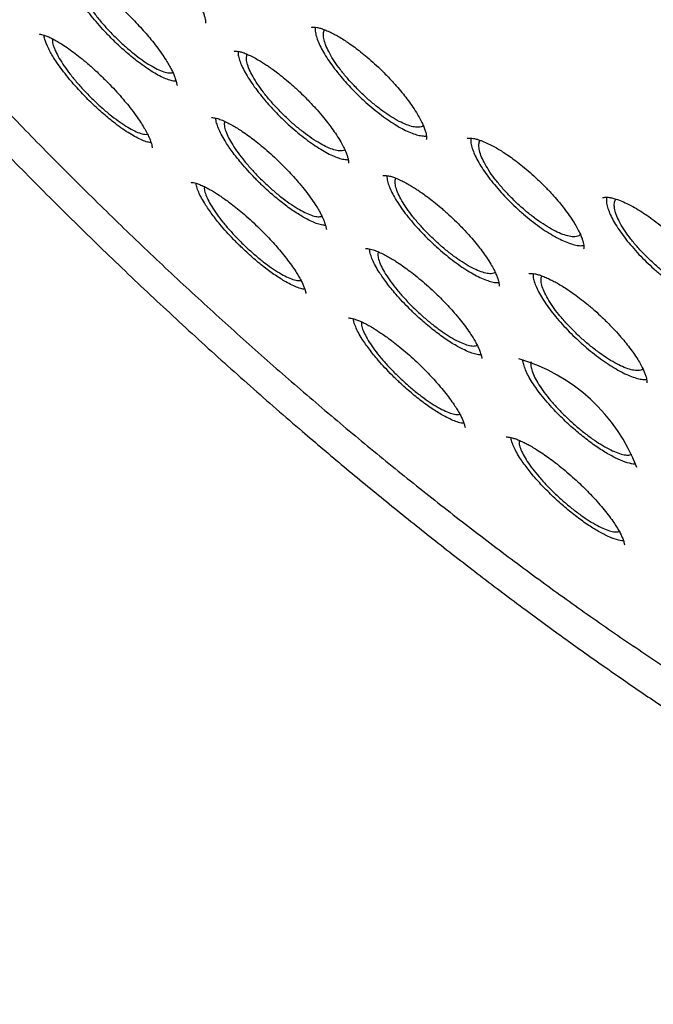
# Model space of a CAD drawing. Header units: millimetres. Extents: x 8 to 1577, y 12 to 2534.
# Tile 13 of 65: x 1322 to 1336, y 854 to 875. Entities that reach past the tile are written whole.
import ezdxf

# ---------------------------------------------------------------- set-up
doc = ezdxf.new("R2010")
doc.units = ezdxf.units.MM

msp = doc.modelspace()

# ---------------------------------------------------------------- linework, layer by layer
at = {"color": 7, "linetype": 'Continuous', "lineweight": 30}
for p, q in [((1328.137, 875.162), (1328.134, 875.159)), ((1331.503, 872.762), (1331.499, 872.758)), ((1334.433, 871.475), (1334.428, 871.472))]:
    msp.add_line(p, q, dxfattribs=at)
msp.add_arc((1331.554, 864.285), 3.86, 20.7125, 74.0872, dxfattribs=at)
for points, knots in [([(1306.867, 905.253), (1306.817, 905.203), (1306.72, 905.11), (1306.598, 904.981), (1306.502, 904.874), (1306.422, 904.78), (1306.353, 904.697), (1306.294, 904.622), (1306.237, 904.549), (1306.183, 904.476), (1306.128, 904.399), (1306.071, 904.316), (1306.011, 904.227), (1305.955, 904.138), (1305.907, 904.059), (1305.866, 903.99), (1305.829, 903.924), (1305.787, 903.849), (1305.738, 903.756), (1305.68, 903.642), (1305.621, 903.519), (1305.564, 903.391), (1305.512, 903.265), (1305.455, 903.121), (1305.397, 902.961), (1305.34, 902.786), (1305.292, 902.623), (1305.25, 902.47), (1305.214, 902.323), (1305.181, 902.174), (1305.15, 902.022), (1305.123, 901.871), (1305.098, 901.716), (1305.076, 901.555), (1305.055, 901.375), (1305.037, 901.176), (1305.023, 900.976), (1305.014, 900.789), (1305.009, 900.627), (1305.007, 900.482), (1305.007, 900.355), (1305.008, 900.244), (1305.011, 900.12), (1305.016, 899.971), (1305.024, 899.786), (1305.039, 899.555), (1305.063, 899.271), (1305.102, 898.926), (1305.154, 898.542), (1305.21, 898.203), (1305.262, 897.921), (1305.303, 897.714), (1305.345, 897.514), (1305.386, 897.332), (1305.423, 897.172), (1305.456, 897.034), (1305.484, 896.92), (1305.507, 896.829), (1305.525, 896.76), (1305.541, 896.697), (1305.56, 896.627), (1305.584, 896.535), (1305.615, 896.421), (1305.655, 896.278), (1305.705, 896.106), (1305.762, 895.912), (1305.824, 895.712), (1305.886, 895.515), (1305.974, 895.244), (1306.09, 894.903), (1306.235, 894.498), (1306.381, 894.106), (1306.537, 893.708), (1306.708, 893.287), (1306.9, 892.833), (1307.116, 892.344), (1307.357, 891.818), (1307.608, 891.293), (1307.863, 890.776), (1308.11, 890.292), (1308.357, 889.822), (1308.597, 889.376), (1308.828, 888.958), (1309.048, 888.567), (1309.227, 888.255), (1309.369, 888.012), (1309.474, 887.833), (1309.567, 887.675), (1309.645, 887.544), (1309.705, 887.444), (1309.755, 887.361), (1309.807, 887.275), (1309.871, 887.17), (1309.953, 887.035), (1310.054, 886.869), (1310.177, 886.671), (1310.318, 886.444), (1310.48, 886.187), (1310.661, 885.904), (1310.941, 885.469), (1311.319, 884.895), (1311.828, 884.143), (1312.375, 883.356), (1312.963, 882.536), (1313.61, 881.657), (1314.319, 880.721), (1315.097, 879.725), (1315.889, 878.743), (1316.693, 877.772), (1317.509, 876.815), (1318.383, 875.815), (1319.323, 874.772), (1320.332, 873.686), (1321.36, 872.611), (1322.413, 871.544), (1323.488, 870.485), (1324.584, 869.439), (1325.692, 868.413), (1326.811, 867.408), (1327.859, 866.495), (1328.841, 865.664), (1329.761, 864.906), (1330.702, 864.152), (1331.663, 863.403), (1332.606, 862.691), (1333.52, 862.02), (1334.392, 861.399), (1335.246, 860.808), (1335.929, 860.351), (1336.447, 860.011), (1336.807, 859.778), (1337.163, 859.551), (1337.506, 859.336), (1337.821, 859.141), (1338.097, 858.972), (1338.315, 858.841), (1338.482, 858.741), (1338.612, 858.663), (1338.743, 858.586), (1338.894, 858.497), (1339.075, 858.391), (1339.283, 858.27), (1339.515, 858.138), (1339.765, 857.996), (1340.075, 857.824), (1340.45, 857.619), (1340.893, 857.381), (1341.368, 857.134), (1341.875, 856.878), (1342.423, 856.609), (1342.987, 856.344), (1343.541, 856.094), (1344.047, 855.875), (1344.507, 855.685), (1344.923, 855.519), (1345.295, 855.377), (1345.636, 855.251), (1345.962, 855.136), (1346.288, 855.025), (1346.621, 854.916), (1346.962, 854.811), (1347.23, 854.732), (1347.419, 854.679), (1347.523, 854.65), (1347.611, 854.626), (1347.685, 854.607), (1347.746, 854.591), (1347.803, 854.576), (1347.87, 854.558), (1347.966, 854.534), (1348.095, 854.502), (1348.26, 854.463), (1348.455, 854.418), (1348.679, 854.37), (1348.961, 854.313), (1349.278, 854.255), (1349.61, 854.202), (1349.908, 854.161), (1350.174, 854.129), (1350.409, 854.106), (1350.614, 854.089), (1350.792, 854.077), (1350.948, 854.069), (1351.088, 854.063), (1351.216, 854.06), (1351.345, 854.058), (1351.485, 854.057), (1351.644, 854.058), (1351.82, 854.063), (1352.045, 854.073), (1352.317, 854.092), (1352.632, 854.125), (1352.96, 854.173), (1353.296, 854.238), (1353.587, 854.308), (1353.834, 854.379), (1354.027, 854.441), (1354.203, 854.504), (1354.357, 854.565), (1354.493, 854.622), (1354.673, 854.703), (1354.907, 854.819), (1355.133, 854.948), (1355.293, 855.049), (1355.384, 855.109), (1355.457, 855.159), (1355.52, 855.204), (1355.583, 855.25), (1355.657, 855.305), (1355.727, 855.36), (1355.786, 855.407), (1355.83, 855.443), (1355.868, 855.475), (1355.901, 855.504), (1355.936, 855.534), (1355.982, 855.574), (1356.046, 855.632), (1356.13, 855.71), (1356.232, 855.809), (1356.304, 855.885), (1356.343, 855.925)], [0, 0, 0, 0, 0.0037612, 0.0071325, 0.010107, 0.0126216, 0.0146703, 0.0165237, 0.0183593, 0.0202922, 0.0221271, 0.0242578, 0.0266634, 0.0289199, 0.0308594, 0.0324824, 0.0338915, 0.0354563, 0.0378364, 0.0405522, 0.0435739, 0.0465749, 0.0494647, 0.0522435, 0.0563858, 0.0602464, 0.0638156, 0.0670119, 0.0701336, 0.0732715, 0.0764258, 0.0797207, 0.0826672, 0.0859454, 0.089555, 0.0934958, 0.0977609, 0.1011933, 0.1042697, 0.1069905, 0.1093558, 0.1113659, 0.1131681, 0.1162293, 0.1195918, 0.1232554, 0.1287259, 0.1347591, 0.1413544, 0.1485111, 0.1519068, 0.1554125, 0.158735, 0.1616796, 0.1642466, 0.1664363, 0.1682487, 0.169684, 0.1707424, 0.1715448, 0.1726326, 0.1740709, 0.1758596, 0.1779986, 0.1807559, 0.1838547, 0.1869237, 0.1899175, 0.1928361, 0.1991899, 0.2051561, 0.2107353, 0.21633, 0.2223797, 0.2287643, 0.2355876, 0.2428494, 0.2505494, 0.2571069, 0.2637725, 0.2700162, 0.2758033, 0.2813764, 0.286449, 0.2910213, 0.2935247, 0.2958481, 0.2979239, 0.2996026, 0.3008786, 0.3017705, 0.3028024, 0.3041496, 0.3058119, 0.3079608, 0.3104772, 0.3133609, 0.3166119, 0.32023, 0.324065, 0.3330153, 0.3418308, 0.3521492, 0.3622765, 0.3722132, 0.3845875, 0.3967737, 0.4088324, 0.4207637, 0.4325677, 0.4442448, 0.4579126, 0.4715784, 0.4852431, 0.4989076, 0.5128207, 0.5267343, 0.5406485, 0.5545636, 0.5684798, 0.5795193, 0.5907973, 0.6023141, 0.6140701, 0.626066, 0.6369469, 0.6477322, 0.6582901, 0.6686206, 0.6731849, 0.6777033, 0.6821759, 0.6865992, 0.6906609, 0.6941574, 0.6970886, 0.6989913, 0.7005465, 0.7020732, 0.7040071, 0.7063509, 0.7090519, 0.712072, 0.7153202, 0.7187966, 0.7241588, 0.7299871, 0.7362819, 0.7430435, 0.7502641, 0.7584749, 0.7661201, 0.7731991, 0.7797114, 0.7856566, 0.7910342, 0.7958441, 0.8005921, 0.8054121, 0.8104062, 0.8155747, 0.8209177, 0.8227558, 0.8243703, 0.825754, 0.8269068, 0.8278287, 0.8286016, 0.8296328, 0.8309777, 0.8331139, 0.8357463, 0.8388751, 0.8425007, 0.8466133, 0.8526963, 0.8582923, 0.8634009, 0.8680217, 0.8721542, 0.875798, 0.8789117, 0.8817373, 0.884285, 0.8865547, 0.8888187, 0.8914116, 0.8943735, 0.8977047, 0.9014056, 0.9072819, 0.913569, 0.9202219, 0.9272412, 0.9345743, 0.9389708, 0.9433168, 0.9472667, 0.9507727, 0.9538342, 0.9566487, 0.9634253, 0.9704035, 0.9730075, 0.9752887, 0.9772005, 0.9784381, 0.9800141, 0.9819288, 0.9840733, 0.9853575, 0.9864916, 0.9874755, 0.9883091, 0.9890629, 0.9901212, 0.991834, 0.9940511, 0.9967728, 1, 1, 1, 1]), ([(1307.827, 903.103), (1307.884, 903.15), (1308.003, 903.246), (1308.197, 903.379), (1308.405, 903.505), (1308.624, 903.62), (1308.853, 903.724), (1309.092, 903.816), (1309.341, 903.898), (1309.6, 903.968), (1309.869, 904.027), (1310.147, 904.075), (1310.435, 904.111), (1310.733, 904.137), (1311.04, 904.151), (1311.356, 904.154), (1311.681, 904.146), (1312.016, 904.127), (1312.36, 904.096), (1312.712, 904.054), (1313.073, 904.001), (1313.442, 903.937), (1313.82, 903.861), (1314.206, 903.774), (1314.6, 903.676), (1315.002, 903.567), (1315.411, 903.447), (1315.827, 903.315), (1316.251, 903.173), (1316.682, 903.019), (1317.119, 902.855), (1317.563, 902.68), (1318.013, 902.494), (1318.469, 902.297), (1318.932, 902.09), (1319.399, 901.872), (1319.873, 901.644), (1320.351, 901.405), (1320.834, 901.157), (1321.323, 900.898), (1321.815, 900.629), (1322.312, 900.35), (1322.813, 900.062), (1323.317, 899.764), (1323.826, 899.457), (1324.337, 899.14), (1324.852, 898.814), (1325.369, 898.479), (1325.889, 898.136), (1326.411, 897.783), (1326.935, 897.423), (1327.461, 897.053), (1327.988, 896.676), (1328.517, 896.291), (1329.047, 895.898), (1329.578, 895.497), (1330.109, 895.088), (1330.641, 894.673), (1331.172, 894.25), (1331.704, 893.821), (1332.235, 893.385), (1332.765, 892.943), (1333.294, 892.494), (1333.822, 892.039), (1334.349, 891.579), (1334.874, 891.112), (1335.396, 890.641), (1335.917, 890.164), (1336.435, 889.683), (1336.951, 889.196), (1337.464, 888.706), (1337.973, 888.21), (1338.479, 887.711), (1338.982, 887.209), (1339.48, 886.702), (1339.974, 886.193), (1340.465, 885.68), (1340.95, 885.164), (1341.431, 884.646), (1341.906, 884.126), (1342.376, 883.603), (1342.841, 883.079), (1343.3, 882.553), (1343.754, 882.026), (1344.201, 881.497), (1344.641, 880.968), (1345.075, 880.438), (1345.503, 879.908), (1345.923, 879.378), (1346.337, 878.848), (1346.742, 878.318), (1347.141, 877.789), (1347.531, 877.261), (1347.914, 876.734), (1348.289, 876.209), (1348.655, 875.685), (1349.013, 875.163), (1349.362, 874.643), (1349.703, 874.126), (1350.034, 873.611), (1350.357, 873.099), (1350.67, 872.59), (1350.974, 872.085), (1351.268, 871.583), (1351.553, 871.086), (1351.828, 870.592), (1352.093, 870.103), (1352.348, 869.618), (1352.592, 869.138), (1352.827, 868.663), (1353.051, 868.193), (1353.264, 867.729), (1353.467, 867.271), (1353.66, 866.818), (1353.841, 866.372), (1354.012, 865.932), (1354.172, 865.499), (1354.32, 865.072), (1354.458, 864.653), (1354.585, 864.241), (1354.7, 863.836), (1354.804, 863.439), (1354.898, 863.05), (1354.979, 862.669), (1355.05, 862.296), (1355.109, 861.931), (1355.157, 861.575), (1355.194, 861.228), (1355.219, 860.89), (1355.234, 860.56), (1355.236, 860.24), (1355.228, 859.93), (1355.209, 859.628), (1355.178, 859.337), (1355.136, 859.055), (1355.084, 858.782), (1355.02, 858.52), (1354.945, 858.267), (1354.859, 858.024), (1354.762, 857.792), (1354.654, 857.569), (1354.535, 857.356), (1354.404, 857.154), (1354.285, 856.99), (1354.206, 856.898), (1354.179, 856.865)], [0, 0, 0, 0, 0.0066712, 0.0138408, 0.0209964, 0.0281344, 0.0352527, 0.0423507, 0.049429, 0.056489, 0.0635328, 0.0705627, 0.0775809, 0.0845897, 0.0915911, 0.0985868, 0.1055785, 0.1125673, 0.1195544, 0.1265405, 0.1335264, 0.1405124, 0.1474989, 0.1544863, 0.1614749, 0.1684646, 0.1754558, 0.1824484, 0.1894425, 0.1964381, 0.2034351, 0.2104336, 0.2174334, 0.2244346, 0.2314371, 0.2384408, 0.2454456, 0.2524516, 0.2594586, 0.2664666, 0.2734756, 0.2804854, 0.2874961, 0.2945075, 0.3015197, 0.3085325, 0.315546, 0.3225601, 0.3295748, 0.33659, 0.3436057, 0.3506219, 0.3576385, 0.3646555, 0.3716728, 0.3786906, 0.3857086, 0.392727, 0.3997456, 0.4067645, 0.4137836, 0.4208029, 0.4278225, 0.4348422, 0.441862, 0.448882, 0.4559021, 0.4629224, 0.4699427, 0.4769631, 0.4839835, 0.491004, 0.4980246, 0.5050451, 0.5120657, 0.5190862, 0.5261067, 0.5331271, 0.5401475, 0.5471678, 0.554188, 0.5612081, 0.568228, 0.5752478, 0.5822675, 0.5892869, 0.5963062, 0.6033253, 0.6103441, 0.6173626, 0.6243809, 0.6313988, 0.6384165, 0.6454337, 0.6524506, 0.6594671, 0.6664832, 0.6734988, 0.6805138, 0.6875284, 0.6945424, 0.7015557, 0.7085684, 0.7155805, 0.7225917, 0.7296022, 0.7366119, 0.7436207, 0.7506285, 0.7576354, 0.7646411, 0.7716458, 0.7786493, 0.7856515, 0.7926525, 0.7996521, 0.8066503, 0.813647, 0.8206423, 0.827636, 0.8346282, 0.8416188, 0.848608, 0.8555959, 0.8625824, 0.869568, 0.8765527, 0.8835371, 0.8905215, 0.8975065, 0.9044928, 0.9114814, 0.9184734, 0.9254703, 0.9324737, 0.9394856, 0.9465081, 0.9535435, 0.9605941, 0.967662, 0.9747491, 0.9818563, 0.9889838, 0.9961302, 1, 1, 1, 1]), ([(1307.648, 902.567), (1307.624, 902.539), (1307.547, 902.449), (1307.427, 902.284), (1307.289, 902.074), (1307.162, 901.853), (1307.047, 901.621), (1306.943, 901.379), (1306.851, 901.126), (1306.77, 900.863), (1306.7, 900.59), (1306.642, 900.308), (1306.596, 900.015), (1306.562, 899.713), (1306.539, 899.401), (1306.528, 899.08), (1306.529, 898.75), (1306.542, 898.411), (1306.566, 898.063), (1306.602, 897.707), (1306.65, 897.342), (1306.71, 896.97), (1306.781, 896.589), (1306.863, 896.201), (1306.957, 895.805), (1307.063, 895.401), (1307.18, 894.991), (1307.308, 894.573), (1307.447, 894.149), (1307.598, 893.718), (1307.759, 893.28), (1307.932, 892.837), (1308.115, 892.387), (1308.309, 891.932), (1308.514, 891.471), (1308.73, 891.004), (1308.955, 890.532), (1309.192, 890.056), (1309.438, 889.574), (1309.695, 889.088), (1309.961, 888.598), (1310.238, 888.104), (1310.524, 887.605), (1310.82, 887.103), (1311.125, 886.598), (1311.44, 886.09), (1311.764, 885.578), (1312.097, 885.064), (1312.438, 884.548), (1312.789, 884.029), (1313.148, 883.508), (1313.515, 882.986), (1313.89, 882.462), (1314.274, 881.937), (1314.665, 881.411), (1315.064, 880.884), (1315.471, 880.357), (1315.884, 879.829), (1316.305, 879.302), (1316.733, 878.774), (1317.167, 878.248), (1317.608, 877.722), (1318.055, 877.197), (1318.508, 876.673), (1318.967, 876.15), (1319.431, 875.63), (1319.901, 875.111), (1320.376, 874.595), (1320.856, 874.081), (1321.341, 873.57), (1321.83, 873.061), (1322.323, 872.556), (1322.821, 872.055), (1323.322, 871.557), (1323.827, 871.063), (1324.335, 870.573), (1324.846, 870.087), (1325.36, 869.606), (1325.877, 869.13), (1326.395, 868.659), (1326.916, 868.193), (1327.439, 867.733), (1327.964, 867.279), (1328.49, 866.83), (1329.017, 866.387), (1329.545, 865.951), (1330.073, 865.522), (1330.602, 865.099), (1331.131, 864.683), (1331.659, 864.274), (1332.188, 863.873), (1332.716, 863.479), (1333.243, 863.093), (1333.768, 862.715), (1334.293, 862.344), (1334.816, 861.982), (1335.337, 861.629), (1335.855, 861.284), (1336.372, 860.948), (1336.886, 860.621), (1337.397, 860.303), (1337.905, 859.994), (1338.41, 859.695), (1338.911, 859.405), (1339.408, 859.124), (1339.902, 858.854), (1340.391, 858.593), (1340.875, 858.343), (1341.356, 858.102), (1341.831, 857.872), (1342.301, 857.652), (1342.766, 857.443), (1343.225, 857.245), (1343.678, 857.057), (1344.126, 856.88), (1344.567, 856.713), (1345.002, 856.558), (1345.431, 856.414), (1345.852, 856.281), (1346.267, 856.159), (1346.675, 856.049), (1347.075, 855.949), (1347.468, 855.862), (1347.853, 855.785), (1348.231, 855.72), (1348.6, 855.667), (1348.961, 855.626), (1349.314, 855.596), (1349.658, 855.578), (1349.994, 855.571), (1350.321, 855.577), (1350.638, 855.594), (1350.947, 855.623), (1351.245, 855.663), (1351.535, 855.716), (1351.814, 855.78), (1352.083, 855.856), (1352.342, 855.944), (1352.591, 856.043), (1352.829, 856.154), (1353.056, 856.276), (1353.273, 856.409), (1353.472, 856.548), (1353.593, 856.647), (1353.65, 856.693)], [0, 0, 0, 0, 0.003066, 0.009994, 0.01693, 0.023877, 0.030838, 0.037815, 0.04481, 0.051823, 0.058853, 0.065899, 0.072959, 0.080031, 0.087114, 0.094205, 0.101302, 0.108404, 0.11551, 0.122619, 0.129728, 0.136838, 0.143948, 0.151058, 0.158166, 0.165273, 0.172379, 0.179484, 0.186587, 0.193688, 0.200788, 0.207887, 0.214984, 0.222079, 0.229174, 0.236267, 0.243359, 0.250449, 0.257539, 0.264628, 0.271715, 0.278802, 0.285888, 0.292973, 0.300057, 0.307141, 0.314223, 0.321306, 0.328387, 0.335468, 0.342549, 0.349629, 0.356709, 0.363788, 0.370867, 0.377945, 0.385024, 0.392101, 0.399179, 0.406256, 0.413333, 0.42041, 0.427487, 0.434563, 0.44164, 0.448716, 0.455792, 0.462868, 0.469944, 0.47702, 0.484095, 0.491171, 0.498247, 0.505322, 0.512398, 0.519474, 0.526549, 0.533625, 0.540701, 0.547777, 0.554853, 0.561929, 0.569005, 0.576081, 0.583158, 0.590235, 0.597311, 0.604389, 0.611466, 0.618544, 0.625621, 0.6327, 0.639778, 0.646857, 0.653937, 0.661016, 0.668096, 0.675177, 0.682258, 0.68934, 0.696422, 0.703505, 0.710589, 0.717673, 0.724758, 0.731844, 0.738931, 0.746019, 0.753107, 0.760197, 0.767288, 0.77438, 0.781473, 0.788567, 0.795663, 0.802761, 0.809859, 0.816959, 0.824061, 0.831164, 0.838269, 0.845376, 0.852483, 0.859593, 0.866703, 0.873814, 0.880926, 0.888038, 0.895148, 0.902257, 0.909364, 0.916466, 0.923563, 0.930652, 0.937733, 0.944802, 0.951858, 0.958898, 0.965922, 0.972928, 0.979917, 0.986887, 0.993842, 1, 1, 1, 1]), ([(1323.405, 877.719), (1323.405, 877.718), (1323.405, 877.718), (1323.415, 877.717), (1323.441, 877.718), (1323.494, 877.711), (1323.567, 877.692), (1323.661, 877.656), (1323.768, 877.606), (1323.877, 877.546), (1323.977, 877.485), (1324.066, 877.428), (1324.151, 877.369), (1324.243, 877.302), (1324.354, 877.216), (1324.486, 877.108), (1324.637, 876.976), (1324.796, 876.826), (1324.964, 876.656), (1325.126, 876.481), (1325.271, 876.309), (1325.389, 876.159), (1325.492, 876.019), (1325.588, 875.876), (1325.671, 875.739), (1325.736, 875.616), (1325.781, 875.515), (1325.812, 875.43), (1325.831, 875.364), (1325.841, 875.309), (1325.843, 875.273), (1325.843, 875.256), (1325.843, 875.255), (1325.843, 875.254)], [0, 0, 0, 0, 0.036913, 0.068169, 0.093649, 0.125571, 0.158226, 0.191859, 0.226265, 0.257689, 0.284644, 0.307057, 0.325839, 0.347811, 0.374314, 0.405349, 0.440923, 0.480635, 0.518819, 0.564598, 0.604513, 0.63856, 0.669697, 0.705085, 0.744994, 0.77766, 0.809394, 0.839121, 0.866873, 0.892934, 0.922785, 0.958514, 1, 1, 1, 1]), ([(1322.783, 876.358), (1322.784, 876.358), (1322.785, 876.356), (1322.804, 876.356), (1322.849, 876.351), (1322.909, 876.335), (1322.982, 876.309), (1323.065, 876.273), (1323.149, 876.23), (1323.238, 876.18), (1323.333, 876.121), (1323.447, 876.046), (1323.568, 875.958), (1323.704, 875.853), (1323.848, 875.734), (1324.003, 875.598), (1324.159, 875.451), (1324.304, 875.305), (1324.436, 875.164), (1324.556, 875.03), (1324.672, 874.891), (1324.786, 874.746), (1324.896, 874.595), (1324.985, 874.462), (1325.055, 874.346), (1325.108, 874.248), (1325.151, 874.159), (1325.179, 874.089), (1325.198, 874.033), (1325.211, 873.987), (1325.219, 873.95), (1325.224, 873.922), (1325.229, 873.907), (1325.229, 873.905), (1325.229, 873.903)], [0, 0, 0, 0, 0.023689, 0.04897, 0.080802, 0.111802, 0.142158, 0.171769, 0.199096, 0.223515, 0.251471, 0.27873, 0.313606, 0.34488, 0.380509, 0.420098, 0.459019, 0.495873, 0.530696, 0.563511, 0.594318, 0.6325, 0.670312, 0.708615, 0.737686, 0.766805, 0.795747, 0.824515, 0.8436, 0.864621, 0.890864, 0.922246, 0.958634, 1, 1, 1, 1]), ([(1325.209, 873.994), (1325.198, 873.994), (1325.159, 873.994), (1325.073, 874.016), (1324.953, 874.06), (1324.818, 874.127), (1324.672, 874.212), (1324.517, 874.316), (1324.329, 874.456), (1324.107, 874.64), (1323.886, 874.845), (1323.7, 875.034), (1323.548, 875.2), (1323.406, 875.367), (1323.277, 875.533), (1323.162, 875.694), (1323.065, 875.848), (1322.985, 875.992), (1322.925, 876.123), (1322.888, 876.238), (1322.871, 876.312), (1322.873, 876.341), (1322.873, 876.343)], [0, 0, 0, 0, 0.020173, 0.07147, 0.122543, 0.174252, 0.225674, 0.276769, 0.32833, 0.405232, 0.482251, 0.533581, 0.584684, 0.636265, 0.687694, 0.738759, 0.790211, 0.841936, 0.892979, 0.944166, 0.996151, 1, 1, 1, 1]), ([(1323.069, 876.27), (1323.065, 876.248), (1323.054, 876.201), (1323.075, 876.095), (1323.123, 875.962), (1323.203, 875.807), (1323.308, 875.639), (1323.438, 875.459), (1323.587, 875.275), (1323.754, 875.089), (1323.93, 874.91), (1324.114, 874.74), (1324.297, 874.586), (1324.478, 874.45), (1324.648, 874.339), (1324.805, 874.253), (1324.942, 874.198), (1325.059, 874.17), (1325.115, 874.178), (1325.143, 874.182)], [0, 0, 0, 0, 0.048755, 0.107356, 0.167654, 0.226227, 0.286496, 0.345057, 0.405314, 0.463884, 0.524152, 0.582748, 0.643045, 0.701673, 0.762003, 0.820652, 0.881002, 0.939651, 1, 1, 1, 1]), ([(1322.252, 875.018), (1322.254, 875.017), (1322.257, 875.014), (1322.291, 875.009), (1322.352, 874.993), (1322.428, 874.964), (1322.517, 874.923), (1322.614, 874.872), (1322.724, 874.807), (1322.849, 874.725), (1322.989, 874.625), (1323.138, 874.51), (1323.3, 874.375), (1323.479, 874.215), (1323.653, 874.049), (1323.816, 873.882), (1323.961, 873.726), (1324.094, 873.572), (1324.221, 873.416), (1324.336, 873.262), (1324.435, 873.118), (1324.514, 872.992), (1324.578, 872.879), (1324.629, 872.773), (1324.664, 872.684), (1324.683, 872.619), (1324.69, 872.568), (1324.691, 872.564), (1324.691, 872.561)], [0, 0, 0, 0, 0.035232, 0.073806, 0.111349, 0.146982, 0.18064, 0.212498, 0.243319, 0.282881, 0.320692, 0.359004, 0.401184, 0.447292, 0.497302, 0.537327, 0.579075, 0.618919, 0.655969, 0.701072, 0.74133, 0.776772, 0.811577, 0.848663, 0.888507, 0.921669, 0.957699, 1, 1, 1, 1]), ([(1324.661, 872.666), (1324.629, 872.673), (1324.564, 872.686), (1324.446, 872.733), (1324.314, 872.8), (1324.17, 872.886), (1324.017, 872.989), (1323.83, 873.129), (1323.609, 873.313), (1323.36, 873.543), (1323.121, 873.787), (1322.926, 874.01), (1322.773, 874.202), (1322.656, 874.362), (1322.538, 874.539), (1322.434, 874.726), (1322.369, 874.885), (1322.355, 874.962), (1322.35, 874.992)], [0, 0, 0, 0, 0.052807, 0.105352, 0.158533, 0.211517, 0.264051, 0.316964, 0.396142, 0.475253, 0.554332, 0.633526, 0.686352, 0.738875, 0.791894, 0.871119, 0.950049, 1, 1, 1, 1]), ([(1328.134, 875.161), (1328.136, 875.162), (1328.141, 875.164), (1328.158, 875.166), (1328.192, 875.168), (1328.252, 875.161), (1328.328, 875.142), (1328.418, 875.11), (1328.516, 875.068), (1328.617, 875.018), (1328.721, 874.96), (1328.827, 874.896), (1328.945, 874.818), (1329.065, 874.733), (1329.199, 874.631), (1329.343, 874.512), (1329.5, 874.374), (1329.671, 874.213), (1329.839, 874.041), (1329.992, 873.871), (1330.118, 873.72), (1330.229, 873.577), (1330.332, 873.43), (1330.422, 873.289), (1330.493, 873.162), (1330.544, 873.056), (1330.581, 872.965), (1330.604, 872.892), (1330.618, 872.827), (1330.622, 872.781), (1330.622, 872.752), (1330.618, 872.744), (1330.616, 872.741)], [0, 0, 0, 0, 0.038781, 0.071513, 0.098075, 0.13067, 0.162394, 0.193443, 0.223775, 0.252219, 0.277679, 0.30689, 0.332044, 0.363297, 0.392067, 0.425404, 0.463324, 0.501454, 0.547386, 0.587709, 0.622416, 0.654295, 0.690206, 0.730426, 0.763204, 0.795037, 0.824862, 0.852708, 0.878931, 0.910868, 0.951299, 1, 1, 1, 1]), ([(1328.214, 875.164), (1328.213, 875.159), (1328.207, 875.128), (1328.216, 875.052), (1328.245, 874.937), (1328.296, 874.806), (1328.368, 874.663), (1328.46, 874.51), (1328.569, 874.35), (1328.695, 874.185), (1328.857, 873.991), (1329.063, 873.77), (1329.283, 873.561), (1329.481, 873.391), (1329.651, 873.257), (1329.818, 873.138), (1329.98, 873.035), (1330.134, 872.949), (1330.277, 872.884), (1330.408, 872.837), (1330.521, 872.815), (1330.591, 872.809), (1330.617, 872.816), (1330.618, 872.816)], [0, 0, 0, 0, 0.008761, 0.057942, 0.108423, 0.15745, 0.206649, 0.256821, 0.306142, 0.35538, 0.405219, 0.479252, 0.553463, 0.603083, 0.652358, 0.701847, 0.751596, 0.800875, 0.850299, 0.900207, 0.949457, 0.998777, 1, 1, 1, 1]), ([(1330.556, 873.043), (1330.547, 873.035), (1330.527, 873.016), (1330.477, 873.004), (1330.403, 873), (1330.295, 873.017), (1330.152, 873.068), (1329.988, 873.148), (1329.813, 873.254), (1329.627, 873.385), (1329.439, 873.534), (1329.252, 873.701), (1329.074, 873.878), (1328.906, 874.062), (1328.756, 874.246), (1328.627, 874.427), (1328.524, 874.597), (1328.448, 874.754), (1328.402, 874.891), (1328.389, 875.005), (1328.398, 875.08), (1328.423, 875.107), (1328.429, 875.114)], [0, 0, 0, 0, 0.0254825, 0.0597854, 0.0944704, 0.1489282, 0.2049637, 0.259407, 0.3154281, 0.3698734, 0.4258978, 0.4803607, 0.5364042, 0.5908928, 0.6469632, 0.701474, 0.7575672, 0.8120873, 0.8681891, 0.9227013, 0.9787939, 1, 1, 1, 1]), ([(1322.538, 874.911), (1322.536, 874.899), (1322.529, 874.862), (1322.55, 874.771), (1322.599, 874.642), (1322.68, 874.49), (1322.786, 874.325), (1322.917, 874.147), (1323.066, 873.965), (1323.233, 873.78), (1323.409, 873.601), (1323.592, 873.43), (1323.775, 873.275), (1323.955, 873.137), (1324.124, 873.023), (1324.281, 872.934), (1324.416, 872.875), (1324.522, 872.845), (1324.57, 872.849), (1324.59, 872.851)], [0, 0, 0, 0, 0.028809, 0.089713, 0.152382, 0.213254, 0.275889, 0.336744, 0.399364, 0.460226, 0.522854, 0.583744, 0.646402, 0.707327, 0.770022, 0.830972, 0.893692, 0.954641, 1, 1, 1, 1]), ([(1326.462, 874.65), (1326.462, 874.649), (1326.463, 874.649), (1326.473, 874.649), (1326.5, 874.649), (1326.554, 874.643), (1326.629, 874.624), (1326.725, 874.589), (1326.834, 874.539), (1326.946, 874.48), (1327.048, 874.419), (1327.138, 874.362), (1327.224, 874.304), (1327.318, 874.237), (1327.431, 874.153), (1327.564, 874.046), (1327.717, 873.916), (1327.878, 873.768), (1328.048, 873.6), (1328.212, 873.426), (1328.359, 873.257), (1328.479, 873.109), (1328.582, 872.971), (1328.68, 872.829), (1328.763, 872.694), (1328.828, 872.573), (1328.874, 872.474), (1328.906, 872.391), (1328.925, 872.326), (1328.934, 872.273), (1328.936, 872.239), (1328.936, 872.224), (1328.937, 872.223), (1328.937, 872.223)], [0, 0, 0, 0, 0.03685, 0.068099, 0.09363, 0.125713, 0.158567, 0.192431, 0.227097, 0.258737, 0.28584, 0.308331, 0.327128, 0.349103, 0.375611, 0.406651, 0.442226, 0.481939, 0.520129, 0.565916, 0.605841, 0.639896, 0.671035, 0.706423, 0.746331, 0.778993, 0.810721, 0.84044, 0.868183, 0.894228, 0.923885, 0.95918, 1, 1, 1, 1]), ([(1326.547, 874.643), (1326.546, 874.625), (1326.545, 874.577), (1326.568, 874.481), (1326.612, 874.359), (1326.678, 874.222), (1326.763, 874.074), (1326.867, 873.918), (1326.987, 873.755), (1327.144, 873.562), (1327.344, 873.34), (1327.561, 873.127), (1327.757, 872.951), (1327.926, 872.812), (1328.093, 872.685), (1328.256, 872.573), (1328.411, 872.479), (1328.557, 872.403), (1328.69, 872.347), (1328.808, 872.313), (1328.887, 872.299), (1328.921, 872.303), (1328.928, 872.304)], [0, 0, 0, 0, 0.031218, 0.082243, 0.132249, 0.182252, 0.233073, 0.283274, 0.333307, 0.383904, 0.459159, 0.534578, 0.585024, 0.63508, 0.685397, 0.73599, 0.786049, 0.836284, 0.887025, 0.937062, 0.987197, 1, 1, 1, 1]), ([(1328.851, 872.504), (1328.835, 872.499), (1328.802, 872.489), (1328.727, 872.489), (1328.622, 872.51), (1328.48, 872.565), (1328.319, 872.648), (1328.145, 872.757), (1327.961, 872.891), (1327.774, 873.043), (1327.588, 873.211), (1327.41, 873.389), (1327.243, 873.573), (1327.094, 873.756), (1326.965, 873.936), (1326.861, 874.103), (1326.784, 874.258), (1326.738, 874.391), (1326.721, 874.503), (1326.736, 874.554), (1326.743, 874.579)], [0, 0, 0, 0, 0.036106, 0.072614, 0.12992, 0.188886, 0.24617, 0.305114, 0.362393, 0.421333, 0.478627, 0.537582, 0.594903, 0.653887, 0.711236, 0.770249, 0.827615, 0.886645, 0.944008, 1, 1, 1, 1]), ([(1325.973, 873.213), (1325.974, 873.212), (1325.976, 873.211), (1325.996, 873.211), (1326.043, 873.206), (1326.111, 873.189), (1326.203, 873.156), (1326.316, 873.105), (1326.426, 873.046), (1326.532, 872.982), (1326.647, 872.907), (1326.77, 872.821), (1326.908, 872.718), (1327.054, 872.601), (1327.211, 872.467), (1327.369, 872.323), (1327.516, 872.179), (1327.65, 872.04), (1327.771, 871.907), (1327.89, 871.77), (1328.006, 871.627), (1328.117, 871.478), (1328.208, 871.347), (1328.279, 871.232), (1328.333, 871.135), (1328.377, 871.047), (1328.406, 870.978), (1328.426, 870.922), (1328.438, 870.877), (1328.447, 870.841), (1328.452, 870.814), (1328.457, 870.799), (1328.458, 870.797), (1328.458, 870.796)], [0, 0, 0, 0, 0.026399, 0.051749, 0.083688, 0.114667, 0.15474, 0.192511, 0.225425, 0.253226, 0.280406, 0.315185, 0.346374, 0.381907, 0.421393, 0.460213, 0.496969, 0.531697, 0.564423, 0.595146, 0.633225, 0.670938, 0.709141, 0.738136, 0.767177, 0.796039, 0.824724, 0.843754, 0.864726, 0.890928, 0.922279, 0.958646, 1, 1, 1, 1]), ([(1328.436, 870.883), (1328.425, 870.883), (1328.385, 870.883), (1328.298, 870.904), (1328.177, 870.947), (1328.018, 871.023), (1327.817, 871.141), (1327.573, 871.313), (1327.32, 871.516), (1327.096, 871.718), (1326.908, 871.904), (1326.754, 872.068), (1326.586, 872.261), (1326.414, 872.479), (1326.275, 872.685), (1326.181, 872.851), (1326.119, 872.981), (1326.082, 873.095), (1326.064, 873.168), (1326.065, 873.197), (1326.066, 873.199)], [0, 0, 0, 0, 0.02099, 0.072387, 0.123452, 0.175011, 0.251951, 0.328893, 0.405774, 0.482757, 0.534076, 0.585155, 0.636715, 0.71365, 0.790466, 0.8423, 0.893313, 0.944365, 0.996428, 1, 1, 1, 1]), ([(1326.256, 873.13), (1326.252, 873.108), (1326.243, 873.059), (1326.267, 872.951), (1326.319, 872.818), (1326.402, 872.663), (1326.511, 872.496), (1326.645, 872.317), (1326.798, 872.136), (1326.968, 871.953), (1327.147, 871.777), (1327.334, 871.61), (1327.519, 871.46), (1327.702, 871.329), (1327.873, 871.221), (1328.031, 871.139), (1328.167, 871.087), (1328.284, 871.063), (1328.338, 871.073), (1328.366, 871.078)], [0, 0, 0, 0, 0.049776, 0.108337, 0.168595, 0.227124, 0.287348, 0.345854, 0.406056, 0.464558, 0.524758, 0.583278, 0.643496, 0.702046, 0.762297, 0.820873, 0.88115, 0.939726, 1, 1, 1, 1]), ([(1331.499, 872.76), (1331.502, 872.762), (1331.508, 872.766), (1331.529, 872.769), (1331.568, 872.771), (1331.633, 872.764), (1331.719, 872.742), (1331.826, 872.705), (1331.95, 872.651), (1332.07, 872.589), (1332.182, 872.525), (1332.298, 872.453), (1332.419, 872.371), (1332.555, 872.273), (1332.701, 872.158), (1332.86, 872.024), (1333.034, 871.866), (1333.205, 871.697), (1333.362, 871.529), (1333.491, 871.38), (1333.605, 871.238), (1333.713, 871.092), (1333.806, 870.95), (1333.881, 870.822), (1333.936, 870.714), (1333.975, 870.622), (1334.001, 870.546), (1334.017, 870.477), (1334.023, 870.425), (1334.024, 870.391), (1334.019, 870.381), (1334.016, 870.375)], [0, 0, 0, 0, 0.039541, 0.073052, 0.100414, 0.133875, 0.165365, 0.2045, 0.240194, 0.272004, 0.299781, 0.324733, 0.355986, 0.384758, 0.418098, 0.456022, 0.494165, 0.540118, 0.580464, 0.615194, 0.647091, 0.683025, 0.723274, 0.756082, 0.787949, 0.817808, 0.845688, 0.871982, 0.904957, 0.94772, 1, 1, 1, 1]), ([(1331.581, 872.768), (1331.579, 872.757), (1331.572, 872.719), (1331.584, 872.633), (1331.617, 872.515), (1331.672, 872.383), (1331.748, 872.239), (1331.844, 872.085), (1331.957, 871.925), (1332.086, 871.761), (1332.23, 871.596), (1332.385, 871.433), (1332.548, 871.274), (1332.717, 871.123), (1332.889, 870.981), (1333.061, 870.852), (1333.23, 870.738), (1333.393, 870.64), (1333.548, 870.56), (1333.691, 870.5), (1333.82, 870.46), (1333.932, 870.44), (1333.991, 870.445), (1334.02, 870.448)], [0, 0, 0, 0, 0.020088, 0.068913, 0.11911, 0.167439, 0.216266, 0.266439, 0.315101, 0.363949, 0.413769, 0.462779, 0.511656, 0.561077, 0.610343, 0.659255, 0.708392, 0.757735, 0.806676, 0.85577, 0.90509, 0.95402, 1, 1, 1, 1]), ([(1333.945, 870.682), (1333.936, 870.672), (1333.914, 870.651), (1333.862, 870.639), (1333.786, 870.633), (1333.677, 870.649), (1333.531, 870.698), (1333.365, 870.776), (1333.187, 870.879), (1332.998, 871.008), (1332.808, 871.155), (1332.618, 871.32), (1332.438, 871.495), (1332.268, 871.677), (1332.117, 871.859), (1331.986, 872.038), (1331.882, 872.207), (1331.806, 872.363), (1331.76, 872.5), (1331.748, 872.614), (1331.757, 872.688), (1331.781, 872.714), (1331.787, 872.72)], [0, 0, 0, 0, 0.028317, 0.062614, 0.097293, 0.151774, 0.207835, 0.262321, 0.318388, 0.372894, 0.428982, 0.483513, 0.539628, 0.594181, 0.650317, 0.704876, 0.761017, 0.815566, 0.871695, 0.926221, 0.982326, 1, 1, 1, 1]), ([(1325.53, 871.814), (1325.53, 871.813), (1325.529, 871.812), (1325.542, 871.812), (1325.581, 871.807), (1325.641, 871.793), (1325.72, 871.765), (1325.816, 871.723), (1325.916, 871.671), (1326.011, 871.616), (1326.096, 871.563), (1326.178, 871.508), (1326.268, 871.446), (1326.375, 871.367), (1326.502, 871.268), (1326.649, 871.147), (1326.806, 871.01), (1326.963, 870.864), (1327.109, 870.719), (1327.242, 870.579), (1327.362, 870.447), (1327.479, 870.311), (1327.592, 870.17), (1327.701, 870.024), (1327.789, 869.896), (1327.857, 869.786), (1327.909, 869.693), (1327.95, 869.61), (1327.98, 869.537), (1328.002, 869.47), (1328.012, 869.424), (1328.016, 869.408), (1328.019, 869.409), (1328.02, 869.409)], [0, 0, 0, 0, 0.012126, 0.037086, 0.069122, 0.102577, 0.137733, 0.174371, 0.20809, 0.237144, 0.261462, 0.281954, 0.305638, 0.333934, 0.366835, 0.404315, 0.445958, 0.486897, 0.525655, 0.562271, 0.596774, 0.629164, 0.669309, 0.709067, 0.749339, 0.779901, 0.810508, 0.840922, 0.871144, 0.901486, 0.939056, 0.986614, 1, 1, 1, 1]), ([(1329.679, 871.962), (1329.68, 871.962), (1329.682, 871.962), (1329.695, 871.963), (1329.725, 871.964), (1329.781, 871.958), (1329.858, 871.939), (1329.953, 871.906), (1330.06, 871.859), (1330.167, 871.804), (1330.267, 871.748), (1330.356, 871.694), (1330.442, 871.638), (1330.537, 871.574), (1330.65, 871.492), (1330.785, 871.388), (1330.94, 871.26), (1331.103, 871.115), (1331.277, 870.95), (1331.443, 870.779), (1331.593, 870.612), (1331.715, 870.465), (1331.822, 870.328), (1331.921, 870.188), (1332.007, 870.053), (1332.075, 869.931), (1332.123, 869.832), (1332.157, 869.748), (1332.177, 869.682), (1332.188, 869.627), (1332.19, 869.592), (1332.191, 869.575), (1332.19, 869.573), (1332.19, 869.572)], [0, 0, 0, 0, 0.03732, 0.069022, 0.094989, 0.127506, 0.160161, 0.19316, 0.226324, 0.256602, 0.282784, 0.304805, 0.323535, 0.345511, 0.37202, 0.403061, 0.438637, 0.478352, 0.516547, 0.562346, 0.602284, 0.636353, 0.667502, 0.7029, 0.742822, 0.775499, 0.807243, 0.836979, 0.864737, 0.890816, 0.92098, 0.957419, 1, 1, 1, 1]), ([(1329.765, 871.958), (1329.765, 871.937), (1329.764, 871.886), (1329.79, 871.785), (1329.836, 871.662), (1329.905, 871.526), (1329.993, 871.378), (1330.1, 871.222), (1330.223, 871.061), (1330.384, 870.87), (1330.588, 870.651), (1330.808, 870.441), (1331.006, 870.269), (1331.177, 870.133), (1331.346, 870.009), (1331.511, 869.901), (1331.668, 869.81), (1331.814, 869.738), (1331.948, 869.685), (1332.065, 869.655), (1332.144, 869.643), (1332.177, 869.649), (1332.183, 869.65)], [0, 0, 0, 0, 0.036425, 0.08734, 0.136979, 0.186782, 0.237604, 0.287487, 0.337313, 0.38787, 0.462799, 0.537978, 0.588237, 0.638106, 0.68823, 0.738576, 0.788461, 0.838549, 0.888939, 0.938807, 0.988895, 1, 1, 1, 1]), ([(1332.098, 869.856), (1332.083, 869.85), (1332.05, 869.839), (1331.976, 869.836), (1331.872, 869.854), (1331.729, 869.904), (1331.567, 869.984), (1331.392, 870.089), (1331.206, 870.218), (1331.017, 870.366), (1330.828, 870.531), (1330.647, 870.706), (1330.477, 870.888), (1330.324, 871.069), (1330.191, 871.247), (1330.084, 871.415), (1330.005, 871.569), (1329.954, 871.704), (1329.939, 871.815), (1329.941, 871.881), (1329.957, 871.901), (1329.958, 871.902)], [0, 0, 0, 0, 0.035887, 0.072173, 0.12916, 0.187798, 0.244776, 0.303405, 0.360391, 0.419031, 0.476043, 0.534709, 0.591749, 0.650445, 0.707506, 0.766223, 0.823287, 0.882006, 0.939055, 0.997757, 1, 1, 1, 1]), ([(1327.99, 869.503), (1327.977, 869.504), (1327.934, 869.508), (1327.843, 869.536), (1327.719, 869.587), (1327.558, 869.671), (1327.356, 869.798), (1327.11, 869.977), (1326.858, 870.186), (1326.635, 870.391), (1326.448, 870.579), (1326.296, 870.742), (1326.13, 870.933), (1325.962, 871.148), (1325.828, 871.348), (1325.737, 871.508), (1325.68, 871.631), (1325.647, 871.727), (1325.641, 871.774), (1325.639, 871.792)], [0, 0, 0, 0, 0.024535, 0.07712, 0.129313, 0.181968, 0.260624, 0.33926, 0.417843, 0.496533, 0.548999, 0.601198, 0.653903, 0.732544, 0.811061, 0.864014, 0.916153, 0.96837, 1, 1, 1, 1]), ([(1325.821, 871.719), (1325.819, 871.706), (1325.813, 871.667), (1325.837, 871.573), (1325.889, 871.444), (1325.974, 871.293), (1326.083, 871.128), (1326.218, 870.952), (1326.371, 870.772), (1326.541, 870.589), (1326.72, 870.414), (1326.906, 870.246), (1327.092, 870.095), (1327.273, 869.961), (1327.444, 869.851), (1327.601, 869.766), (1327.736, 869.711), (1327.842, 869.684), (1327.889, 869.689), (1327.909, 869.692)], [0, 0, 0, 0, 0.031825, 0.092541, 0.155016, 0.215697, 0.278135, 0.338791, 0.401203, 0.461854, 0.524263, 0.584932, 0.647362, 0.708065, 0.770531, 0.831262, 0.893756, 0.954487, 1, 1, 1, 1]), ([(1334.433, 871.477), (1334.437, 871.48), (1334.445, 871.486), (1334.469, 871.49), (1334.501, 871.492), (1334.543, 871.49), (1334.595, 871.483), (1334.669, 871.466), (1334.778, 871.431), (1334.914, 871.374), (1335.071, 871.295), (1335.23, 871.202), (1335.385, 871.101), (1335.547, 870.985), (1335.727, 870.844), (1335.909, 870.688), (1336.084, 870.525), (1336.237, 870.372), (1336.371, 870.226), (1336.488, 870.089), (1336.585, 869.966), (1336.673, 869.847), (1336.743, 869.743), (1336.808, 869.639), (1336.864, 869.538), (1336.913, 869.437), (1336.951, 869.343), (1336.975, 869.26), (1336.985, 869.193), (1336.985, 869.152), (1336.982, 869.129), (1336.977, 869.122), (1336.975, 869.117)], [0, 0, 0, 0, 0.040208, 0.07343, 0.099503, 0.119975, 0.139395, 0.169965, 0.202982, 0.242294, 0.284435, 0.322806, 0.357196, 0.392379, 0.433009, 0.479137, 0.51738, 0.556863, 0.592045, 0.622555, 0.655683, 0.681529, 0.710574, 0.735945, 0.764352, 0.795102, 0.827184, 0.860581, 0.895336, 0.92359, 0.958521, 1, 1, 1, 1]), ([(1334.513, 871.491), (1334.51, 871.467), (1334.504, 871.413), (1334.522, 871.309), (1334.562, 871.186), (1334.623, 871.049), (1334.706, 870.902), (1334.808, 870.746), (1334.927, 870.585), (1335.061, 870.421), (1335.21, 870.258), (1335.369, 870.097), (1335.535, 869.942), (1335.708, 869.795), (1335.882, 869.659), (1336.056, 869.536), (1336.225, 869.429), (1336.388, 869.339), (1336.542, 869.268), (1336.683, 869.216), (1336.809, 869.186), (1336.912, 869.175), (1336.962, 869.185), (1336.984, 869.189)], [0, 0, 0, 0, 0.039935, 0.088253, 0.137705, 0.185447, 0.233782, 0.283553, 0.331398, 0.379737, 0.429405, 0.477651, 0.526003, 0.575235, 0.623917, 0.67231, 0.72107, 0.769924, 0.818368, 0.866967, 0.915738, 0.964196, 1, 1, 1, 1]), ([(1336.911, 869.437), (1336.895, 869.422), (1336.867, 869.394), (1336.804, 869.377), (1336.725, 869.371), (1336.613, 869.387), (1336.464, 869.434), (1336.295, 869.51), (1336.114, 869.612), (1335.923, 869.74), (1335.73, 869.886), (1335.539, 870.049), (1335.357, 870.222), (1335.186, 870.404), (1335.036, 870.585), (1334.906, 870.763), (1334.803, 870.932), (1334.728, 871.087), (1334.685, 871.224), (1334.675, 871.338), (1334.686, 871.41), (1334.709, 871.434), (1334.713, 871.439)], [0, 0, 0, 0, 0.045055, 0.07894, 0.113203, 0.167035, 0.222429, 0.276282, 0.331698, 0.385577, 0.44102, 0.494918, 0.550379, 0.60428, 0.659743, 0.71363, 0.769079, 0.822942, 0.878366, 0.932205, 0.987603, 1, 1, 1, 1]), ([(1329.298, 870.384), (1329.298, 870.384), (1329.297, 870.383), (1329.303, 870.383), (1329.326, 870.383), (1329.375, 870.378), (1329.444, 870.361), (1329.535, 870.331), (1329.643, 870.284), (1329.75, 870.229), (1329.854, 870.17), (1329.969, 870.099), (1330.093, 870.015), (1330.232, 869.915), (1330.38, 869.802), (1330.539, 869.67), (1330.699, 869.529), (1330.849, 869.388), (1330.986, 869.251), (1331.109, 869.12), (1331.23, 868.985), (1331.349, 868.843), (1331.463, 868.695), (1331.556, 868.565), (1331.63, 868.451), (1331.686, 868.354), (1331.732, 868.265), (1331.762, 868.195), (1331.784, 868.139), (1331.798, 868.092), (1331.807, 868.054), (1331.813, 868.025), (1331.819, 868.009), (1331.819, 868.006), (1331.819, 868.004)], [0, 0, 0, 0, 0.001652, 0.032267, 0.057907, 0.090157, 0.120756, 0.159191, 0.194549, 0.225835, 0.252907, 0.279934, 0.314534, 0.345565, 0.380921, 0.420214, 0.458847, 0.495425, 0.529984, 0.56255, 0.593125, 0.631023, 0.668558, 0.706583, 0.735445, 0.764352, 0.79308, 0.821631, 0.840572, 0.861577, 0.888123, 0.920119, 0.957422, 1, 1, 1, 1]), ([(1331.798, 868.088), (1331.788, 868.087), (1331.749, 868.085), (1331.663, 868.104), (1331.543, 868.143), (1331.383, 868.215), (1331.181, 868.328), (1330.934, 868.494), (1330.678, 868.692), (1330.451, 868.89), (1330.259, 869.073), (1330.102, 869.234), (1329.931, 869.425), (1329.755, 869.64), (1329.612, 869.846), (1329.514, 870.011), (1329.45, 870.142), (1329.409, 870.257), (1329.39, 870.334), (1329.391, 870.367), (1329.391, 870.373)], [0, 0, 0, 0, 0.018984, 0.070217, 0.121042, 0.172243, 0.248836, 0.325364, 0.401861, 0.478468, 0.529566, 0.580383, 0.631665, 0.708326, 0.784657, 0.836352, 0.887104, 0.937793, 0.989628, 1, 1, 1, 1]), ([(1329.576, 870.311), (1329.572, 870.286), (1329.564, 870.234), (1329.591, 870.121), (1329.646, 869.987), (1329.733, 869.832), (1329.845, 869.666), (1329.983, 869.489), (1330.139, 869.309), (1330.312, 869.129), (1330.494, 868.956), (1330.684, 868.793), (1330.872, 868.647), (1331.056, 868.519), (1331.228, 868.416), (1331.387, 868.339), (1331.523, 868.291), (1331.64, 868.27), (1331.694, 868.283), (1331.721, 868.289)], [0, 0, 0, 0, 0.054669, 0.112948, 0.172916, 0.231165, 0.2911, 0.349319, 0.409225, 0.467428, 0.527318, 0.585527, 0.645425, 0.703658, 0.763581, 0.821841, 0.881792, 0.940051, 1, 1, 1, 1]), ([(1332.839, 869.839), (1332.84, 869.84), (1332.844, 869.842), (1332.861, 869.844), (1332.895, 869.845), (1332.956, 869.839), (1333.034, 869.82), (1333.126, 869.789), (1333.225, 869.748), (1333.324, 869.7), (1333.426, 869.646), (1333.53, 869.586), (1333.654, 869.508), (1333.786, 869.418), (1333.933, 869.31), (1334.09, 869.186), (1334.256, 869.045), (1334.432, 868.883), (1334.602, 868.715), (1334.756, 868.549), (1334.881, 868.404), (1334.991, 868.267), (1335.094, 868.127), (1335.184, 867.991), (1335.256, 867.868), (1335.307, 867.766), (1335.343, 867.68), (1335.366, 867.611), (1335.379, 867.551), (1335.383, 867.511), (1335.384, 867.488), (1335.382, 867.484), (1335.381, 867.482)], [0, 0, 0, 0, 0.038137, 0.070639, 0.097394, 0.130675, 0.162853, 0.194084, 0.224246, 0.25181, 0.276159, 0.303529, 0.329973, 0.364305, 0.395348, 0.430926, 0.470646, 0.508853, 0.554671, 0.594631, 0.628721, 0.659886, 0.695306, 0.735258, 0.767966, 0.799746, 0.829518, 0.857312, 0.883466, 0.914725, 0.953631, 1, 1, 1, 1]), ([(1332.923, 869.841), (1332.923, 869.812), (1332.925, 869.752), (1332.955, 869.64), (1333.006, 869.515), (1333.079, 869.376), (1333.171, 869.228), (1333.282, 869.072), (1333.409, 868.911), (1333.551, 868.748), (1333.704, 868.586), (1333.867, 868.428), (1334.036, 868.276), (1334.208, 868.132), (1334.381, 868), (1334.552, 867.882), (1334.717, 867.779), (1334.875, 867.693), (1335.021, 867.627), (1335.154, 867.58), (1335.27, 867.555), (1335.345, 867.548), (1335.374, 867.554), (1335.378, 867.555)], [0, 0, 0, 0, 0.047729, 0.098266, 0.147437, 0.196897, 0.247508, 0.296887, 0.346358, 0.396752, 0.446413, 0.495903, 0.545974, 0.595884, 0.645405, 0.695202, 0.745196, 0.794748, 0.844496, 0.894452, 0.943999, 0.993817, 1, 1, 1, 1]), ([(1335.307, 867.79), (1335.298, 867.781), (1335.277, 867.761), (1335.226, 867.748), (1335.152, 867.744), (1335.044, 867.761), (1334.899, 867.809), (1334.734, 867.887), (1334.556, 867.99), (1334.368, 868.118), (1334.177, 868.264), (1333.985, 868.427), (1333.803, 868.6), (1333.631, 868.78), (1333.477, 868.959), (1333.344, 869.136), (1333.237, 869.303), (1333.157, 869.456), (1333.108, 869.591), (1333.093, 869.702), (1333.097, 869.768), (1333.115, 869.79), (1333.116, 869.791)], [0, 0, 0, 0, 0.029304, 0.064036, 0.099155, 0.154331, 0.211106, 0.266286, 0.323068, 0.37827, 0.435075, 0.490305, 0.547139, 0.602392, 0.659249, 0.714509, 0.771372, 0.826621, 0.883471, 0.938695, 0.995518, 1, 1, 1, 1]), ([(1328.931, 868.885), (1328.931, 868.884), (1328.931, 868.882), (1328.946, 868.883), (1328.988, 868.878), (1329.049, 868.864), (1329.127, 868.838), (1329.22, 868.799), (1329.316, 868.751), (1329.408, 868.701), (1329.492, 868.651), (1329.574, 868.598), (1329.664, 868.538), (1329.773, 868.462), (1329.902, 868.366), (1330.05, 868.249), (1330.209, 868.114), (1330.369, 867.971), (1330.518, 867.829), (1330.653, 867.691), (1330.775, 867.561), (1330.894, 867.426), (1331.011, 867.287), (1331.123, 867.142), (1331.213, 867.015), (1331.284, 866.904), (1331.339, 866.811), (1331.381, 866.728), (1331.41, 866.663), (1331.428, 866.611), (1331.44, 866.571), (1331.448, 866.541), (1331.453, 866.522), (1331.456, 866.519), (1331.458, 866.517)], [0, 0, 0, 0, 0.01676, 0.042005, 0.074316, 0.107317, 0.141253, 0.17594, 0.207884, 0.235699, 0.259322, 0.27961, 0.30315, 0.331274, 0.363978, 0.401237, 0.442638, 0.483342, 0.521876, 0.558279, 0.592582, 0.624785, 0.664701, 0.704234, 0.744281, 0.774675, 0.805113, 0.835358, 0.865412, 0.885348, 0.907073, 0.933635, 0.964969, 1, 1, 1, 1]), ([(1331.429, 866.607), (1331.417, 866.607), (1331.375, 866.609), (1331.285, 866.634), (1331.162, 866.682), (1331, 866.761), (1330.796, 866.883), (1330.548, 867.057), (1330.292, 867.26), (1330.066, 867.461), (1329.875, 867.645), (1329.72, 867.807), (1329.551, 867.995), (1329.379, 868.208), (1329.24, 868.407), (1329.145, 868.567), (1329.086, 868.691), (1329.049, 868.792), (1329.041, 868.843), (1329.038, 868.865)], [0, 0, 0, 0, 0.02275, 0.075135, 0.127078, 0.179401, 0.257688, 0.335911, 0.414101, 0.492405, 0.544635, 0.596569, 0.648994, 0.727322, 0.805371, 0.858139, 0.910015, 0.961898, 1, 1, 1, 1]), ([(1329.217, 868.799), (1329.215, 868.783), (1329.209, 868.741), (1329.236, 868.643), (1329.292, 868.513), (1329.38, 868.362), (1329.493, 868.198), (1329.631, 868.023), (1329.787, 867.845), (1329.961, 867.665), (1330.143, 867.493), (1330.332, 867.329), (1330.52, 867.181), (1330.703, 867.052), (1330.875, 866.946), (1331.033, 866.865), (1331.168, 866.814), (1331.275, 866.79), (1331.322, 866.798), (1331.343, 866.801)], [0, 0, 0, 0, 0.037034, 0.09732, 0.159354, 0.219606, 0.281603, 0.341823, 0.403787, 0.463992, 0.525941, 0.586154, 0.648113, 0.708353, 0.770343, 0.830612, 0.892632, 0.952902, 1, 1, 1, 1]), ([(1335.148, 865.728), (1335.14, 865.728), (1335.09, 865.723), (1334.966, 865.749), (1334.768, 865.824), (1334.539, 865.944), (1334.291, 866.102), (1334.032, 866.293), (1333.773, 866.51), (1333.523, 866.744), (1333.318, 866.96), (1333.156, 867.147), (1333.033, 867.305), (1332.927, 867.456), (1332.839, 867.599), (1332.771, 867.731), (1332.726, 867.849), (1332.703, 867.936), (1332.703, 867.976), (1332.704, 867.989)], [0, 0, 0, 0, 0.015159, 0.091159, 0.166988, 0.242941, 0.318816, 0.394673, 0.470629, 0.546474, 0.622397, 0.673407, 0.723735, 0.774234, 0.825579, 0.8759, 0.926076, 0.977455, 1, 1, 1, 1]), ([(1332.885, 867.935), (1332.884, 867.934), (1332.871, 867.913), (1332.875, 867.845), (1332.899, 867.733), (1332.958, 867.597), (1333.046, 867.442), (1333.161, 867.276), (1333.301, 867.1), (1333.46, 866.922), (1333.636, 866.744), (1333.821, 866.574), (1334.013, 866.415), (1334.203, 866.272), (1334.389, 866.148), (1334.563, 866.049), (1334.723, 865.975), (1334.861, 865.931), (1334.978, 865.914), (1335.032, 865.928), (1335.059, 865.936)], [0, 0, 0, 0, 0.001361, 0.060954, 0.11886, 0.178444, 0.236325, 0.295883, 0.353732, 0.413256, 0.47108, 0.530579, 0.588396, 0.647889, 0.705719, 0.765227, 0.823082, 0.882615, 0.940469, 1, 1, 1, 1]), ([(1332.343, 866.315), (1332.344, 866.314), (1332.345, 866.313), (1332.364, 866.313), (1332.41, 866.309), (1332.471, 866.295), (1332.548, 866.271), (1332.635, 866.236), (1332.725, 866.195), (1332.82, 866.146), (1332.919, 866.089), (1333.037, 866.016), (1333.163, 865.932), (1333.304, 865.832), (1333.454, 865.719), (1333.615, 865.588), (1333.777, 865.448), (1333.929, 865.309), (1334.067, 865.174), (1334.192, 865.045), (1334.314, 864.912), (1334.433, 864.773), (1334.549, 864.629), (1334.643, 864.502), (1334.717, 864.391), (1334.774, 864.297), (1334.819, 864.212), (1334.85, 864.145), (1334.871, 864.092), (1334.884, 864.049), (1334.893, 864.016), (1334.899, 863.993), (1334.904, 863.985), (1334.906, 863.985), (1334.906, 863.985)], [0, 0, 0, 0, 0.023884, 0.049411, 0.081871, 0.113892, 0.145666, 0.177064, 0.206019, 0.231705, 0.260776, 0.288796, 0.324639, 0.356783, 0.393406, 0.434106, 0.474123, 0.512007, 0.547796, 0.581521, 0.613183, 0.652429, 0.691302, 0.730685, 0.760577, 0.790512, 0.820258, 0.849817, 0.869424, 0.891009, 0.91791, 0.950046, 0.987283, 1, 1, 1, 1]), ([(1334.878, 864.067), (1334.867, 864.067), (1334.813, 864.067), (1334.684, 864.103), (1334.482, 864.189), (1334.251, 864.318), (1334.001, 864.485), (1333.742, 864.682), (1333.484, 864.903), (1333.236, 865.138), (1333.008, 865.379), (1332.809, 865.616), (1332.665, 865.816), (1332.567, 865.976), (1332.503, 866.102), (1332.461, 866.212), (1332.45, 866.271), (1332.446, 866.3)], [0, 0, 0, 0, 0.019511, 0.097274, 0.174866, 0.25258, 0.330221, 0.407836, 0.48556, 0.563141, 0.640853, 0.718687, 0.796076, 0.848516, 0.900006, 0.951446, 1, 1, 1, 1]), ([(1332.623, 866.24), (1332.621, 866.22), (1332.616, 866.173), (1332.645, 866.069), (1332.704, 865.938), (1332.795, 865.786), (1332.911, 865.623), (1333.053, 865.449), (1333.212, 865.272), (1333.389, 865.095), (1333.574, 864.926), (1333.766, 864.766), (1333.956, 864.623), (1334.141, 864.497), (1334.314, 864.396), (1334.473, 864.32), (1334.609, 864.273), (1334.724, 864.253), (1334.776, 864.265), (1334.803, 864.271)], [0, 0, 0, 0, 0.044348, 0.103278, 0.163915, 0.222815, 0.283421, 0.342286, 0.402856, 0.461698, 0.522244, 0.581082, 0.641626, 0.700483, 0.761048, 0.819932, 0.880525, 0.939409, 1, 1, 1, 1])]:
    msp.add_open_spline(points, degree=3, knots=knots, dxfattribs=at)

doc.saveas('drawing.dxf')
